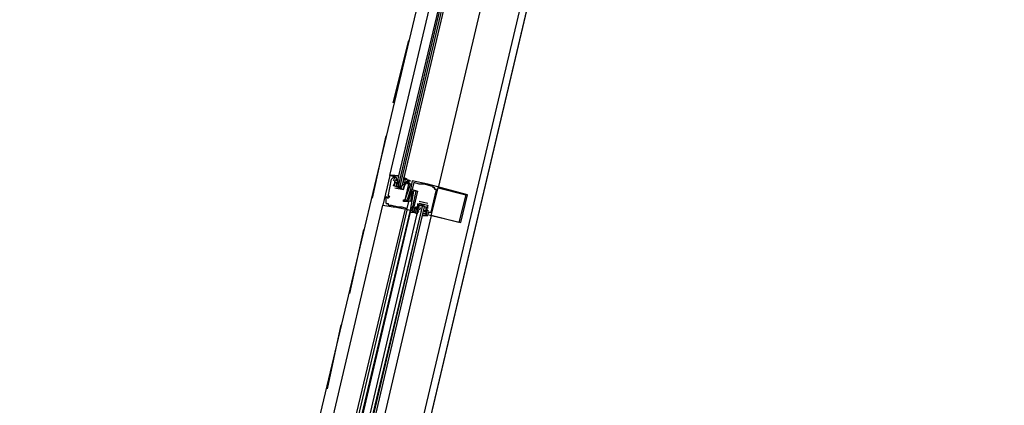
# Model space of a CAD drawing. Header units: feet. Extents: x -79 to 198, y -22 to 181.
# Tile 80 of 256: x 102.92 to 110.51, y 35.41 to 38.38. Entities that reach past the tile are written whole.
import ezdxf

# ---------------------------------------------------------------- set-up
doc = ezdxf.new("R2010")
doc.units = ezdxf.units.FT
doc.layers.add('A-LINEA', color=7, linetype='CONTINUOUS')

msp = doc.modelspace()

# ---------------------------------------------------------------- linework, layer by layer
at = {"layer": 'A-LINEA'}
for p, q in [((103.5333, 24.5111), (107.3733, 40.7511)), ((106.4933, 40.6178), (104.7733, 33.3911)), ((107.24, 40.4311), (105.5333, 33.2178)), ((105.8, 37.7378), (105.92, 38.2178)), ((105.64, 37.0044), (105.7467, 37.4844)), ((105.8267, 37.1644), (105.7733, 37.1778)), ((105.7733, 37.1778), (105.7733, 37.1778)), ((105.8, 37.1644), (105.8, 37.1644)), ((105.8133, 37.1644), (105.8133, 37.1644)), ((105.8267, 37.1644), (105.8267, 37.1644)), ((105.7867, 37.1511), (105.7867, 37.1511)), ((105.8, 37.1378), (105.8, 37.1378)), ((105.8133, 37.1244), (105.8, 37.0978)), ((105.8, 37.0978), (105.8, 37.0978)), ((105.8133, 37.1378), (105.8133, 37.1378)), ((105.8133, 37.1378), (105.8133, 37.1378)), ((105.8133, 37.1378), (105.8133, 37.1378)), ((105.8133, 37.1244), (105.8133, 37.1244)), ((105.8133, 37.1244), (105.8133, 37.1244)), ((105.8133, 37.0978), (105.8133, 37.0978)), ((105.8133, 37.0978), (105.8133, 37.0978)), ((105.8133, 37.0844), (105.88, 37.0711)), ((105.8133, 37.0844), (105.8133, 37.0844)), ((105.8265, 37.1146), (105.8255, 37.1265)), ((105.8267, 37.1511), (105.8267, 37.1511)), ((105.8267, 37.1511), (105.8267, 37.1378)), ((105.8267, 37.1378), (105.8267, 37.1378)), ((105.8267, 37.1244), (105.8267, 37.1244)), ((105.8667, 37.0844), (105.8267, 37.0978)), ((105.8391, 37.1088), (105.8386, 37.1292)), ((105.8399, 37.128), (105.8388, 37.1398)), ((105.8392, 37.136), (105.839, 37.1543)), ((105.84, 37.0978), (105.8533, 37.0978)), ((105.8667, 37.0978), (105.8667, 37.0978)), ((105.88, 37.1244), (105.88, 37.1378)), ((105.88, 37.1244), (105.88, 37.1244)), ((105.88, 37.1111), (105.88, 37.1111)), ((105.88, 37.0844), (105.88, 37.0844)), ((105.88, 37.0844), (105.88, 37.0844)), ((105.8914, 37.1216), (105.8817, 37.1036)), ((105.8885, 37.1267), (105.8823, 37.1165)), ((105.8885, 37.1134), (105.8823, 37.1032)), ((105.8933, 37.1511), (105.8933, 37.1511)), ((105.8933, 37.1378), (105.8933, 37.1378)), ((105.8933, 37.1244), (105.8933, 37.1244)), ((105.8933, 37.1111), (105.8933, 37.1111)), ((105.8933, 37.1111), (105.8933, 37.1111)), ((105.9036, 37.1337), (105.8952, 37.1175)), ((105.9067, 37.1378), (105.9067, 37.1378)), ((105.9067, 37.1111), (105.9067, 37.1111)), ((105.9067, 37.1111), (105.9067, 37.1111)), ((105.92, 37.1378), (105.92, 37.1378)), ((105.92, 37.1378), (105.92, 37.1378)), ((105.92, 37.1244), (105.92, 37.1244)), ((105.92, 37.1111), (105.92, 37.1111)), ((105.92, 37.1111), (105.92, 37.1111)), ((105.9333, 37.1378), (105.9333, 37.1378)), ((105.9333, 37.1111), (105.9333, 37.1111)), ((105.9467, 37.1378), (105.9467, 37.1378)), ((105.96, 37.1244), (105.96, 37.1244)), ((106, 37.1111), (106, 37.1111)), ((106.0133, 37.1111), (106.0133, 37.1111)), ((106.0267, 37.1111), (106.0267, 37.1111)), ((106.04, 37.1111), (106.04, 37.1111)), ((106.0667, 37.1111), (106.0667, 37.1111)), ((106.0933, 37.0978), (106.0933, 37.0978)), ((106.1067, 37.0978), (106.1067, 37.0978)), ((106.1067, 37.0844), (106.1067, 37.0844)), ((106.12, 37.0844), (106.12, 37.0844)), ((106.1467, 37.0844), (106.1467, 37.0844)), ((105.7467, 37.0178), (105.7467, 37.0178)), ((105.76, 37.0178), (105.76, 37.0178)), ((105.7733, 37.0178), (105.7733, 37.0178)), ((105.88, 37.0711), (105.88, 37.0711)), ((105.88, 37.0711), (105.88, 37.0711)), ((105.9333, 37.0711), (105.9333, 37.0711)), ((105.9467, 37.0711), (105.9467, 37.0711)), ((105.9467, 37.0711), (105.9467, 37.0711)), ((105.9467, 37.0578), (105.9467, 37.0578)), ((105.96, 37.0578), (105.96, 37.0578)), ((105.9733, 37.0578), (105.9733, 37.0578)), ((105.9867, 37.0578), (105.9867, 37.0578)), ((106.12, 37.0711), (106.12, 37.0711)), ((106.1333, 37.0711), (106.1333, 37.0711)), ((106.36, 37.0311), (106.36, 37.0311)), ((106.3733, 37.0311), (106.3733, 37.0311)), ((104.9733, 33.7778), (105.72, 36.9511)), ((105.72, 36.9511), (105.72, 36.9511)), ((105.7467, 36.9644), (105.7467, 36.9644)), ((105.76, 37.0044), (105.76, 37.0044)), ((105.76, 36.9644), (105.76, 36.9644)), ((105.76, 36.9511), (105.76, 36.9511)), ((105.7867, 36.9511), (105.7867, 36.9511)), ((105.8, 36.9378), (105.8, 36.9378)), ((105.8133, 36.9378), (105.8133, 36.9378)), ((105.84, 36.9378), (105.84, 36.9378)), ((105.8533, 36.9378), (105.8533, 36.9378)), ((105.8667, 36.9378), (105.8667, 36.9378)), ((105.88, 36.9911), (105.88, 36.9911)), ((105.88, 36.9778), (105.88, 36.9778)), ((105.8933, 36.9911), (105.8933, 36.9911)), ((105.8933, 36.9911), (105.8933, 36.9911)), ((105.9067, 36.9911), (105.9067, 36.9911)), ((105.92, 36.9911), (105.92, 36.9911)), ((105.92, 36.9778), (105.92, 36.9778)), ((105.9333, 36.9778), (105.9333, 36.9778)), ((105.9467, 36.9378), (105.9467, 36.9378)), ((105.96, 36.9378), (105.96, 36.9378)), ((105.96, 36.9378), (105.96, 36.9378)), ((105.9733, 36.9378), (105.9733, 36.9378)), ((105.9733, 36.9378), (105.9733, 36.9378)), ((105.9867, 36.9644), (105.9867, 36.9378)), ((105.9867, 36.9644), (105.9867, 36.9644)), ((105.9867, 36.9378), (105.9867, 36.9378)), ((105.9867, 36.9378), (105.9867, 36.9378)), ((105.9915, 36.9222), (105.9977, 36.9324)), ((106.0667, 36.9644), (106, 36.9778)), ((106, 36.9778), (106, 36.9778)), ((106, 36.9644), (106, 36.9644)), ((106, 36.9644), (106, 36.9644)), ((106.0533, 36.9511), (106, 36.9644)), ((106, 36.9378), (106, 36.9378)), ((106.002, 36.9139), (106.0116, 36.9319)), ((106.0267, 36.9511), (106.0267, 36.9511)), ((106.0667, 36.9644), (106.0667, 36.9644)), ((106.0667, 36.9511), (106.0667, 36.9511)), ((106.0667, 36.9244), (106.0667, 36.9511)), ((106.0667, 36.9511), (106.0667, 36.9511)), ((106.0667, 36.9511), (106.0667, 36.9511)), ((105.1333, 33.7378), (105.8933, 36.9111)), ((105.16, 33.7378), (105.9067, 36.9111)), ((105.1733, 33.7244), (105.9333, 36.9111)), ((105.1867, 33.7244), (105.9333, 36.8978)), ((106.0933, 36.8711), (105.3467, 33.6844)), ((105.9067, 36.9244), (105.9067, 36.9244)), ((105.9333, 36.8978), (105.9333, 36.9111)), ((105.9333, 36.9111), (105.9333, 36.9111)), ((105.9333, 36.9111), (105.9333, 36.9111)), ((105.9333, 36.8978), (105.9333, 36.9111)), ((105.9333, 36.8978), (105.9333, 36.9111)), ((105.9467, 36.9244), (105.9467, 36.9244)), ((105.9467, 36.9244), (105.9467, 36.9244)), ((105.9467, 36.9111), (105.9467, 36.9111)), ((105.96, 36.9111), (105.96, 36.9111)), ((105.96, 36.8978), (105.96, 36.8978)), ((105.9733, 36.9244), (105.9733, 36.9244)), ((105.9733, 36.8978), (105.9733, 36.8978)), ((105.9867, 36.9244), (105.9867, 36.9244)), ((105.9867, 36.9111), (105.9867, 36.9244)), ((105.9867, 36.9111), (105.9867, 36.9111)), ((105.9897, 36.9018), (105.9981, 36.9181)), ((105.9915, 36.8955), (105.9977, 36.9057)), ((106, 36.9244), (106, 36.9244)), ((106.04, 36.9244), (106.04, 36.9244)), ((106.04, 36.9111), (106.04, 36.8978)), ((106.04, 36.9111), (106.04, 36.9111)), ((106.04, 36.8978), (106.04, 36.8978)), ((106.04, 36.8844), (106.04, 36.8844)), ((106.0533, 36.9111), (106.0533, 36.9111)), ((106.0533, 36.9111), (106.0533, 36.9111)), ((106.0533, 36.8978), (106.0533, 36.8978)), ((106.0533, 36.8844), (106.0533, 36.8844)), ((106.0535, 36.9209), (106.0545, 36.9091)), ((106.0535, 36.8943), (106.0545, 36.8824)), ((106.0541, 36.8996), (106.0544, 36.8813)), ((106.0542, 36.9268), (106.0548, 36.9063)), ((106.0667, 36.9244), (106.0667, 36.9244)), ((106.0667, 36.9111), (106.0667, 36.9111)), ((106.0667, 36.9111), (106.0667, 36.9111)), ((106.0667, 36.8844), (106.0667, 36.8844)), ((106.08, 36.8978), (106.08, 36.8978)), ((106.0933, 36.8978), (106.0933, 36.8978)), ((106.0933, 36.8711), (106.0933, 36.8711)), ((106.3067, 36.8178), (106.3067, 36.8178)), ((106.32, 36.8178), (106.32, 36.8178)), ((105.4667, 36.2711), (105.5733, 36.7644)), ((105.2933, 35.5378), (105.4, 36.0311))]:
    msp.add_line(p, q, dxfattribs=at)
for points in [[(67.2267, 7.6444), (67.2667, 7.8178), (67.76, 9.9244), (68.1067, 9.9378), (69.9867, 17.8978), (72.5733, 17.2844), (72.7333, 17.9244), (80.72, 16.0444), (83.12, 15.4711), (87.16, 14.5111), (90.12, 27.0044), (94.6533, 25.9244), (94.8133, 26.5778), (97.52, 25.9378), (103.5333, 24.5111), (107.3733, 40.7511), (107.64, 40.6978), (108.9733, 40.3778), (112.68, 39.4978), (119.16, 37.9644), (119.2267, 38.2978), (125.3067, 36.8578)], [(106.96, 40.4978), (106.5333, 38.7244), (106.1467, 37.0844)], [(105.8, 37.1778), (105.8133, 37.1778), (105.7733, 37.1778), (106.16, 38.8044)], [(106.2267, 38.7911), (105.8267, 37.1111), (105.8267, 37.0978), (105.84, 37.0978), (106.24, 38.7911)], [(106.2667, 38.7911), (105.8667, 37.0978), (105.8533, 37.0978), (106.2533, 38.7911)], [(105.7733, 37.1778), (105.72, 36.9511), (105.8, 36.9378), (105.8133, 36.9378), (105.9333, 36.9111), (105.96, 37.0578), (105.96, 37.0578)], [(105.7467, 36.9644), (105.7467, 37.0178), (105.76, 37.0044), (105.7733, 37.0178), (105.76, 37.0178), (105.7867, 37.1511), (105.8, 37.1644), (105.8133, 37.1644), (105.8, 37.1378)], [(105.8, 37.1778), (105.8133, 37.1778), (105.7733, 37.1778)], [(105.8, 37.1778), (105.8133, 37.1778), (105.7733, 37.1778)], [(105.8133, 37.0978), (105.8133, 37.1244), (105.8133, 37.1378), (105.8267, 37.1511), (105.8267, 37.1644), (105.8133, 37.1644), (105.8133, 37.1778), (105.84, 37.1778), (105.84, 37.1644)], [(105.88, 37.0844), (105.8933, 37.1111), (105.8933, 37.1244), (105.8933, 37.1378), (105.8933, 37.1511), (105.9067, 37.1511), (105.88, 37.1644), (105.88, 37.1511), (105.8933, 37.1511)], [(105.7467, 36.9644), (105.76, 36.9644), (105.76, 36.9511), (105.7867, 36.9511), (105.84, 36.9378), (105.8533, 36.9378), (105.8667, 36.9378), (105.9067, 36.9244), (105.92, 36.9778), (105.88, 36.9778), (105.88, 36.9911), (105.8933, 36.9911), (105.92, 37.1111), (105.92, 37.1111)], [(105.88, 37.0711), (105.8133, 37.0978), (105.8133, 37.1378), (105.8133, 37.1244), (105.8133, 37.1378), (105.8267, 37.1511), (105.8267, 37.1511)], [(105.8267, 37.1244), (105.8267, 37.0978), (105.8667, 37.0978), (105.88, 37.1111)], [(105.8933, 37.1244), (105.8933, 37.1111), (105.88, 37.0844)], [(105.88, 37.0711), (105.8933, 37.1111), (105.8933, 37.1111)], [(105.9467, 37.0578), (105.9333, 36.9778), (105.8933, 36.9911), (105.9333, 37.1111), (105.92, 37.1244), (105.92, 37.1111), (105.92, 37.1378), (105.9333, 37.1378), (105.8933, 37.1511)], [(105.9067, 37.1111), (105.9067, 37.1378), (105.92, 37.1378), (105.9067, 37.1111)], [(106.0533, 36.8844), (106.04, 36.8844), (106.32, 36.8178), (106.3733, 37.0311), (106.0667, 37.1111), (105.9467, 37.1378), (105.9333, 37.0711), (105.9067, 36.9911)], [(106.0667, 36.9111), (106.0667, 36.9111), (106.0667, 36.8844), (106.08, 36.8978), (106.0933, 36.8978), (106.1333, 37.0711), (106.12, 37.0711), (106.12, 37.0844), (106.1067, 37.0844), (106.1067, 37.0978), (106.0933, 37.0978), (106.04, 37.1111), (106.0267, 37.1111), (106.0133, 37.1111), (106, 37.1111), (105.96, 37.1244), (105.9467, 37.0711), (105.9867, 37.0578), (105.96, 36.9378), (105.96, 36.9378), (105.96, 36.9111), (105.96, 36.8978), (105.9733, 36.9378), (105.9733, 36.9378)], [(106.36, 37.0311), (106.3067, 36.8178), (106.0933, 36.8711), (106.1467, 37.0844), (106.36, 37.0311)], [(105.92, 36.9911), (105.9467, 37.0711), (105.9733, 37.0578), (105.9467, 36.9244), (105.9467, 36.9378), (105.96, 36.9378), (105.9467, 36.9244), (105.9467, 36.9111), (105.9333, 36.9111), (105.9733, 36.8978)], [(105.24, 33.7111), (106, 36.9511), (106.0133, 36.9511), (106.0267, 36.9511), (105.2533, 33.7111)], [(105.28, 33.6978), (106.04, 36.9378), (106.0267, 36.9511), (105.2667, 33.7111)], [(106, 36.9511), (105.9867, 36.9378), (105.9867, 36.9244), (105.9733, 36.9111), (105.9733, 36.8978), (105.96, 36.8978), (105.9867, 36.8844), (105.9867, 36.8978)], [(105.9867, 36.9244), (105.9733, 36.9244), (105.9733, 36.9378), (105.9867, 36.9378), (106, 36.9644), (106.0667, 36.9511), (106.0533, 36.9111)], [(105.9867, 36.9244), (106, 36.9378), (106, 36.9511), (106.0533, 36.9378), (106.0533, 36.9244), (106.0533, 36.9111)], [(106.04, 36.8844), (106.0267, 36.8844), (106.0267, 36.8711), (106.0533, 36.8711), (106.0667, 36.8711), (106.04, 36.8844), (106.0533, 36.8844), (106.0533, 36.8978), (106.0533, 36.9111), (106.0533, 36.9244), (106.0533, 36.9378)], [(105.9333, 36.8978), (105.96, 36.8978), (105.96, 36.8978)], [(105.9333, 36.8978), (105.96, 36.8978), (105.96, 36.8978)], [(105.9333, 36.8978), (105.96, 36.8978), (105.96, 36.8978)], [(106.0533, 36.9111), (106.0667, 36.9111), (106.0533, 36.9111), (106.0533, 36.8978)]]:
    msp.add_lwpolyline(points, dxfattribs=at)

doc.saveas('drawing.dxf')
